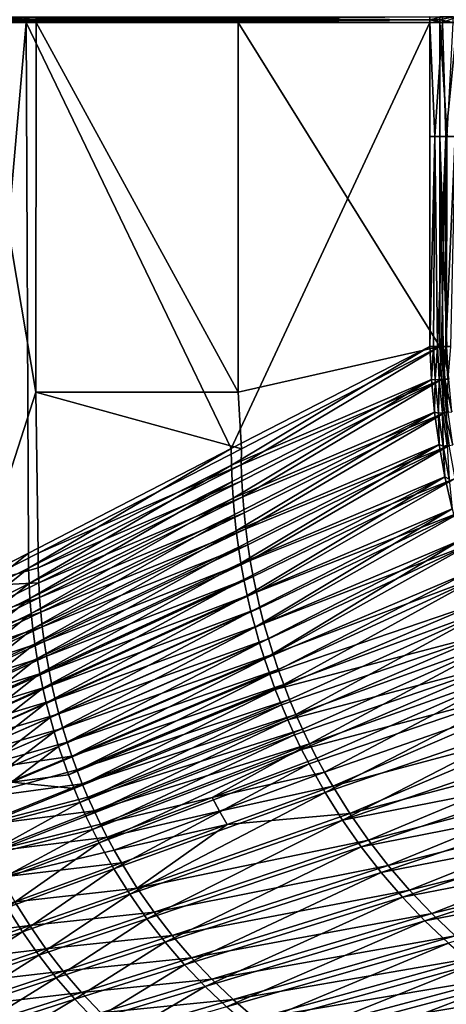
# Model space of a CAD drawing. Header units: metres. Extents: x -900 to 900, y -400 to 400.
# Tile 24 of 243: x -728 to -612, y -266 to 0. Entities that reach past the tile are written whole.
import ezdxf

# ---------------------------------------------------------------- set-up
doc = ezdxf.new("R2010")
doc.units = ezdxf.units.M

msp = doc.modelspace()

# ---------------------------------------------------------------- linework, layer by layer
at = {"layer": 'top'}
for points in [[(-725.835327, 0, -244.903076), (-753.502869, 0, -191.641541), (-742.870361, 0.734328, -211.955231)], [(-753.502869, 0, -191.641541), (-725.835327, 0, -244.903076), (-742.870361, -0.734328, -211.955231)], [(-740.209778, 0.734328, -210.569122), (-750.81366, 0, -190.239929), (-723.048157, 0, -243.481354)], [(-740.209778, -0.734328, -210.569122), (-723.048157, 0, -243.481354), (-750.81366, 0, -190.239929)], [(-725.835327, 0.734328, -244.903076), (-725.835327, 0, -244.903076), (-742.870361, 0.734328, -211.955231)], [(-742.870361, -0.734328, -211.955231), (-725.835327, 0, -244.903076), (-725.835327, -0.734328, -244.903076)], [(-723.216858, 0.367164, -243.568054), (-740.209778, 0.734328, -210.569122), (-723.048157, 0, -243.481354)], [(-723.048157, 0, -243.481354), (-740.209778, -0.734328, -210.569122), (-723.216858, -0.367164, -243.568054)], [(-725.835327, 0.734328, -244.903076), (-616.804932, 0.734328, -458.834534), (-725.835327, 0, -244.903076)], [(-616.804932, 0.734328, -458.834534), (-616.804932, 0, -458.834534), (-725.835327, 0, -244.903076)], [(-725.835327, 0, -244.903076), (-616.804932, 0, -458.834534), (-725.835327, -0.734328, -244.903076)], [(-725.835327, -0.734328, -244.903076), (-616.804932, 0, -458.834534), (-616.804932, -0.734328, -458.834534)], [(-723.048157, 0, -243.481354), (-695.633667, 0, -296.889404), (-723.216858, 0.367164, -243.568054)], [(-695.633667, 0, -296.889404), (-668.633911, 0.367164, -350.511444), (-723.216858, 0.367164, -243.568054)], [(-668.633911, -0.367164, -350.511444), (-695.633667, 0, -296.889404), (-723.216858, -0.367164, -243.568054)], [(-695.633667, 0, -296.889404), (-723.048157, 0, -243.481354), (-723.216858, -0.367164, -243.568054)], [(-695.633667, 0, -296.889404), (-668.42981, 0, -350.40744), (-668.633911, 0.367164, -350.511444)], [(-668.42981, 0, -350.40744), (-695.633667, 0, -296.889404), (-668.633911, -0.367164, -350.511444)], [(-614.131897, 0, -457.472565), (-614.131897, 0.734328, -457.472565), (-668.633911, 0.367164, -350.511444)], [(-668.42981, 0, -350.40744), (-614.131897, 0, -457.472565), (-668.633911, 0.367164, -350.511444)], [(-668.633911, -0.367164, -350.511444), (-614.131897, -0.734328, -457.472565), (-614.131897, 0, -457.472565)], [(-614.131897, 0, -457.472565), (-668.42981, 0, -350.40744), (-668.633911, -0.367164, -350.511444)], [(-616.804932, 0, -458.834534), (-613.416626, 0.734328, -464.681976), (-613.416626, -0.734328, -464.681976)], [(-616.804932, 0, -458.834534), (-616.804932, 0.734328, -458.834534), (-613.416626, 0.734328, -464.681976)], [(-616.804932, -0.734328, -458.834534), (-616.804932, 0, -458.834534), (-613.416626, -0.734328, -464.681976)], [(-610.510681, 0.734328, -463.636505), (-614.131897, 0, -457.472565), (-610.510681, -0.734328, -463.636505)], [(-610.510681, 0.734328, -463.636505), (-614.131897, 0.734328, -457.472565), (-614.131897, 0, -457.472565)], [(-610.510681, -0.734328, -463.636505), (-614.131897, 0, -457.472565), (-614.131897, -0.734328, -457.472565)], [(-609.418518, -0.734328, -470.130676), (-613.416626, -0.734328, -464.681976), (-609.418518, 0.734328, -470.130676)], [(-613.416626, -0.734328, -464.681976), (-613.416626, 0.734328, -464.681976), (-609.418518, 0.734328, -470.130676)], [(-725.835327, -0.734328, -244.903076), (-739.108826, -151.199432, -219.187424), (-742.870361, -0.734328, -211.955231)], [(-723.216858, -100.639046, -243.568054), (-740.209778, -0.734328, -210.569122), (-740.209839, -153.103928, -210.568954)], [(-740.209778, -0.734328, -210.569122), (-723.150757, -0.734328, -243.534088), (-723.216858, -0.367164, -243.568054)], [(-723.150757, -0.734328, -243.534088), (-740.209778, -0.734328, -210.569122), (-723.216858, -100.639046, -243.568054)], [(-725.272583, -144.151108, -246.000107), (-739.108826, -151.199432, -219.187424), (-725.835327, -0.734328, -244.903076)], [(-670.464355, -115.941673, -353.521973), (-725.272583, -144.151108, -246.000107), (-725.835327, -0.734328, -244.903076)], [(-725.835327, -0.734328, -244.903076), (-616.804932, -0.734328, -458.834534), (-670.464355, -115.941673, -353.521973)], [(-723.216858, -0.367164, -243.568054), (-723.150757, -0.734328, -243.534088), (-668.570313, -0.734328, -350.479034)], [(-723.216858, -0.367164, -243.568054), (-668.570313, -0.734328, -350.479034), (-668.633911, -0.367164, -350.511444)], [(-668.633911, -100.639046, -350.511444), (-723.150757, -0.734328, -243.534088), (-723.216858, -100.639046, -243.568054)], [(-668.570313, -0.734328, -350.479034), (-723.150757, -0.734328, -243.534088), (-668.633911, -100.639046, -350.511444)], [(-616.804932, -0.734328, -458.834534), (-616.838867, -88.329659, -458.767822), (-670.464355, -115.941673, -353.521973)], [(-668.570313, -0.734328, -350.479034), (-614.131897, -0.734328, -457.472565), (-668.633911, -0.367164, -350.511444)], [(-614.165894, -88.329659, -457.405853), (-668.570313, -0.734328, -350.479034), (-668.633911, -100.639046, -350.511444)], [(-614.131897, -0.734328, -457.472565), (-668.570313, -0.734328, -350.479034), (-614.165894, -88.329659, -457.405853)], [(-616.804932, -0.734328, -458.834534), (-616.804932, -31.580099, -458.834534), (-616.838867, -88.329659, -458.767822)], [(-613.416626, -0.734328, -464.681976), (-615.451172, -31.580099, -461.348145), (-616.804932, -0.734328, -458.834534)], [(-615.451172, -31.580099, -461.348145), (-616.804932, -31.580099, -458.834534), (-616.804932, -0.734328, -458.834534)], [(-612.477173, -31.580099, -466.077484), (-615.451172, -31.580099, -461.348145), (-613.416626, -0.734328, -464.681976)], [(-614.131897, -31.580099, -457.472565), (-614.131897, -0.734328, -457.472565), (-614.165894, -88.329659, -457.405853)], [(-614.131897, -31.580099, -457.472565), (-612.185791, -31.580099, -460.993408), (-614.131897, -0.734328, -457.472565)], [(-612.185791, -31.580099, -460.993408), (-610.510681, -0.734328, -463.636505), (-614.131897, -0.734328, -457.472565)], [(-609.418518, -0.734328, -470.130676), (-612.477173, -31.580099, -466.077484), (-613.416626, -0.734328, -464.681976)], [(-609.418518, -0.734328, -470.130676), (-609.952698, -31.580099, -469.470367), (-612.477173, -31.580099, -466.077484)], [(-615.451172, -31.580099, -461.348145), (-615.847961, -88.335213, -460.634186), (-616.838867, -88.329659, -458.767822)], [(-616.838867, -88.329659, -458.767822), (-616.804932, -31.580099, -458.834534), (-615.451172, -31.580099, -461.348145)], [(-614.794678, -88.340767, -462.466064), (-615.847961, -88.335213, -460.634186), (-615.451172, -31.580099, -461.348145)], [(-612.477173, -31.580099, -466.077484), (-614.794678, -88.340767, -462.466064), (-615.451172, -31.580099, -461.348145)], [(-612.477173, -31.580099, -466.077484), (-613.680298, -88.346306, -464.261414), (-614.794678, -88.340767, -462.466064)], [(-614.131897, -31.580099, -457.472565), (-614.165894, -88.329659, -457.405853), (-613.222351, -88.334953, -459.182892)], [(-612.185791, -31.580099, -460.993408), (-614.131897, -31.580099, -457.472565), (-612.219482, -88.340233, -460.927124)], [(-614.131897, -31.580099, -457.472565), (-613.222351, -88.334953, -459.182892), (-612.219482, -88.340233, -460.927124)], [(-612.505981, -88.351822, -466.018188), (-613.680298, -88.346306, -464.261414), (-612.477173, -31.580099, -466.077484)], [(-609.952698, -31.580099, -469.470367), (-611.273193, -88.357323, -467.734375), (-612.505981, -88.351822, -466.018188)], [(-609.952698, -31.580099, -469.470367), (-612.505981, -88.351822, -466.018188), (-612.477173, -31.580099, -466.077484)], [(-670.464355, -115.941673, -353.521973), (-616.838867, -88.329659, -458.767822), (-670.413879, -120.391983, -353.517212)], [(-616.838867, -88.329659, -458.767822), (-616.383362, -97.230095, -459.2565), (-670.413879, -120.391983, -353.517212)], [(-667.747498, -115.959152, -352.096436), (-614.165894, -88.329659, -457.405853), (-668.633911, -100.639046, -350.511444)], [(-667.766907, -120.292, -352.109344), (-614.165894, -88.329659, -457.405853), (-667.747498, -115.959152, -352.096436)], [(-613.712524, -97.281593, -457.87912), (-614.165894, -88.329659, -457.405853), (-667.766907, -120.292, -352.109344)], [(-616.383362, -97.230095, -459.2565), (-616.838867, -88.329659, -458.767822), (-615.847961, -88.335213, -460.634186)], [(-616.383362, -97.230095, -459.2565), (-615.847961, -88.335213, -460.634186), (-615.364563, -97.329567, -461.095306)], [(-615.364563, -97.329567, -461.095306), (-615.847961, -88.335213, -460.634186), (-614.794678, -88.340767, -462.466064)], [(-615.364563, -97.329567, -461.095306), (-614.794678, -88.340767, -462.466064), (-614.307007, -97.284538, -462.900024)], [(-614.307007, -97.284538, -462.900024), (-614.794678, -88.340767, -462.466064), (-613.680298, -88.346306, -464.261414)], [(-614.307007, -97.284538, -462.900024), (-613.680298, -88.346306, -464.261414), (-613.188843, -97.236794, -464.669952)], [(-612.755432, -97.200462, -459.620819), (-614.165894, -88.329659, -457.405853), (-613.712524, -97.281593, -457.87912)], [(-612.755432, -97.200462, -459.620819), (-613.222351, -88.334953, -459.182892), (-614.165894, -88.329659, -457.405853)], [(-613.188843, -97.236794, -464.669952), (-613.680298, -88.346306, -464.261414), (-612.505981, -88.351822, -466.018188)], [(-611.748474, -97.157616, -461.339203), (-613.222351, -88.334953, -459.182892), (-612.755432, -97.200462, -459.620819)], [(-612.219482, -88.340233, -460.927124), (-613.222351, -88.334953, -459.182892), (-611.748474, -97.157616, -461.339203)], [(-613.188843, -97.236794, -464.669952), (-612.505981, -88.351822, -466.018188), (-612.011658, -97.186394, -466.402863)], [(-612.011658, -97.186394, -466.402863), (-612.505981, -88.351822, -466.018188), (-611.273193, -88.357323, -467.734375)], [(-670.413879, -120.391983, -353.517212), (-616.383362, -97.230095, -459.2565), (-670.256592, -124.838036, -353.514557)], [(-616.383362, -97.230095, -459.2565), (-669.992493, -129.277176, -353.513977), (-670.256592, -124.838036, -353.514557)], [(-616.383362, -97.230095, -459.2565), (-615.550049, -106.077751, -459.685333), (-669.992493, -129.277176, -353.513977)], [(-667.621155, -124.632362, -352.094788), (-613.712524, -97.281593, -457.87912), (-667.766907, -120.292, -352.109344)], [(-613.712524, -97.281593, -457.87912), (-667.621155, -124.632362, -352.094788), (-667.371216, -128.968491, -352.082947)], [(-612.863892, -106.216515, -458.294708), (-613.712524, -97.281593, -457.87912), (-667.371216, -128.968491, -352.082947)], [(-615.550049, -106.077751, -459.685333), (-616.383362, -97.230095, -459.2565), (-615.364563, -97.329567, -461.095306)], [(-615.550049, -106.077751, -459.685333), (-615.364563, -97.329567, -461.095306), (-614.488647, -106.314095, -461.506958)], [(-614.488647, -106.314095, -461.506958), (-615.364563, -97.329567, -461.095306), (-614.307007, -97.284538, -462.900024)], [(-614.488647, -106.314095, -461.506958), (-614.307007, -97.284538, -462.900024), (-613.429077, -106.217979, -463.290131)], [(-613.429077, -106.217979, -463.290131), (-614.307007, -97.284538, -462.900024), (-613.188843, -97.236794, -464.669952)], [(-611.901001, -106.056458, -460.011993), (-612.755432, -97.200462, -459.620819), (-613.712524, -97.281593, -457.87912)], [(-613.712524, -97.281593, -457.87912), (-612.863892, -106.216515, -458.294708), (-611.901001, -106.056458, -460.011993)], [(-613.429077, -106.217979, -463.290131), (-613.188843, -97.236794, -464.669952), (-612.310364, -106.116508, -465.038605)], [(-612.310364, -106.116508, -465.038605), (-613.188843, -97.236794, -464.669952), (-612.011658, -97.186394, -466.402863)], [(-610.892212, -105.965019, -461.709869), (-611.748474, -97.157616, -461.339203), (-612.755432, -97.200462, -459.620819)], [(-610.892212, -105.965019, -461.709869), (-612.755432, -97.200462, -459.620819), (-611.901001, -106.056458, -460.011993)], [(-740.209839, -153.103928, -210.568954), (-722.630432, -144.171555, -244.545593), (-723.216858, -100.639046, -243.568054)], [(-722.630432, -144.171555, -244.545593), (-667.747498, -115.959152, -352.096436), (-723.216858, -100.639046, -243.568054)], [(-723.216858, -100.639046, -243.568054), (-667.747498, -115.959152, -352.096436), (-668.633911, -100.639046, -350.511444)], [(-615.550049, -106.077751, -459.685333), (-669.621521, -133.706787, -353.515381), (-669.992493, -129.277176, -353.513977)], [(-669.621521, -133.706787, -353.515381), (-615.550049, -106.077751, -459.685333), (-669.143921, -138.124191, -353.518799)], [(-615.550049, -106.077751, -459.685333), (-614.345459, -114.860573, -460.055634), (-669.143921, -138.124191, -353.518799)], [(-612.863892, -106.216515, -458.294708), (-667.371216, -128.968491, -352.082947), (-667.017273, -133.297333, -352.073883)], [(-666.55957, -137.615982, -352.067627), (-612.863892, -106.216515, -458.294708), (-667.017273, -133.297333, -352.073883)], [(-611.619263, -115.12542, -458.653259), (-612.863892, -106.216515, -458.294708), (-666.55957, -137.615982, -352.067627)], [(-614.345459, -114.860573, -460.055634), (-615.550049, -106.077751, -459.685333), (-614.488647, -106.314095, -461.506958)], [(-613.226685, -115.268509, -461.864471), (-614.488647, -106.314095, -461.506958), (-613.429077, -106.217979, -463.290131)], [(-614.345459, -114.860573, -460.055634), (-614.488647, -106.314095, -461.506958), (-613.226685, -115.268509, -461.864471)], [(-612.168457, -115.12104, -463.62912), (-613.429077, -106.217979, -463.290131), (-612.310364, -106.116508, -465.038605)], [(-613.226685, -115.268509, -461.864471), (-613.429077, -106.217979, -463.290131), (-612.168457, -115.12104, -463.62912)], [(-612.863892, -106.216515, -458.294708), (-610.665344, -114.882912, -460.35199), (-611.901001, -106.056458, -460.011993)], [(-612.863892, -106.216515, -458.294708), (-611.619263, -115.12542, -458.653259), (-610.665344, -114.882912, -460.35199)], [(-725.226135, -148.257538, -245.997086), (-725.272583, -144.151108, -246.000107), (-670.464355, -115.941673, -353.521973)], [(-725.226135, -148.257538, -245.997086), (-670.464355, -115.941673, -353.521973), (-670.413879, -120.391983, -353.517212)], [(-722.630432, -144.171555, -244.545593), (-667.766907, -120.292, -352.109344), (-667.747498, -115.959152, -352.096436)], [(-669.143921, -138.124191, -353.518799), (-614.345459, -114.860573, -460.055634), (-668.559814, -142.526764, -353.524139)], [(-614.345459, -114.860573, -460.055634), (-667.869446, -146.911896, -353.531433), (-668.559814, -142.526764, -353.524139)], [(-614.345459, -114.860573, -460.055634), (-612.775635, -123.566879, -460.368866), (-667.869446, -146.911896, -353.531433)], [(-665.998169, -141.922043, -352.064087), (-611.619263, -115.12542, -458.653259), (-666.55957, -137.615982, -352.067627)], [(-611.619263, -115.12542, -458.653259), (-665.998169, -141.922043, -352.064087), (-665.333252, -146.213226, -352.063232)], [(-609.978149, -123.998863, -458.955475), (-611.619263, -115.12542, -458.653259), (-665.333252, -146.213226, -352.063232)], [(-612.775635, -123.566879, -460.368866), (-614.345459, -114.860573, -460.055634), (-613.226685, -115.268509, -461.864471)], [(-611.583008, -124.172516, -462.167847), (-613.226685, -115.268509, -461.864471), (-612.168457, -115.12104, -463.62912)], [(-612.775635, -123.566879, -460.368866), (-613.226685, -115.268509, -461.864471), (-611.583008, -124.172516, -462.167847)], [(-725.082397, -152.358017, -245.996445), (-725.226135, -148.257538, -245.997086), (-670.413879, -120.391983, -353.517212)], [(-725.082397, -152.358017, -245.996445), (-670.413879, -120.391983, -353.517212), (-670.256592, -124.838036, -353.514557)], [(-722.606323, -148.17128, -244.537643), (-667.766907, -120.292, -352.109344), (-722.630432, -144.171555, -244.545593)], [(-667.621155, -124.632362, -352.094788), (-667.766907, -120.292, -352.109344), (-722.606323, -148.17128, -244.537643)], [(-724.841309, -156.450195, -245.998138), (-725.082397, -152.358017, -245.996445), (-670.256592, -124.838036, -353.514557)], [(-670.256592, -124.838036, -353.514557), (-669.992493, -129.277176, -353.513977), (-724.841309, -156.450195, -245.998138)], [(-667.621155, -124.632362, -352.094788), (-722.606323, -148.17128, -244.537643), (-722.473694, -152.170166, -244.525299)], [(-667.371216, -128.968491, -352.082947), (-667.621155, -124.632362, -352.094788), (-722.473694, -152.170166, -244.525299)], [(-612.775635, -123.566879, -460.368866), (-667.073181, -151.276947, -353.540619), (-667.869446, -146.911896, -353.531433)], [(-667.073181, -151.276947, -353.540619), (-612.775635, -123.566879, -460.368866), (-666.171387, -155.619324, -353.551636)], [(-612.775635, -123.566879, -460.368866), (-610.845642, -132.185837, -460.626404), (-666.171387, -155.619324, -353.551636)], [(-609.978149, -123.998863, -458.955475), (-665.333252, -146.213226, -352.063232), (-664.56488, -150.487274, -352.065063)], [(-663.693237, -154.741913, -352.069519), (-609.978149, -123.998863, -458.955475), (-664.56488, -150.487274, -352.065063)], [(-607.944824, -132.820221, -459.201874), (-609.978149, -123.998863, -458.955475), (-663.693237, -154.741913, -352.069519)], [(-610.845642, -132.185837, -460.626404), (-612.775635, -123.566879, -460.368866), (-611.583008, -124.172516, -462.167847)], [(-669.992493, -129.277176, -353.513977), (-724.50293, -160.531723, -246.00209), (-724.841309, -156.450195, -245.998138)], [(-669.992493, -129.277176, -353.513977), (-669.621521, -133.706787, -353.515381), (-724.50293, -160.531723, -246.00209)], [(-667.371216, -128.968491, -352.082947), (-722.473694, -152.170166, -244.525299), (-722.246033, -156.164505, -244.515915)], [(-667.017273, -133.297333, -352.073883), (-667.371216, -128.968491, -352.082947), (-722.246033, -156.164505, -244.515915)], [(-666.171387, -155.619324, -353.551636), (-610.845642, -132.185837, -460.626404), (-665.16449, -159.936447, -353.564484)], [(-610.845642, -132.185837, -460.626404), (-664.053101, -164.225708, -353.579132), (-665.16449, -159.936447, -353.564484)], [(-610.845642, -132.185837, -460.626404), (-608.560303, -140.706741, -460.829681), (-664.053101, -164.225708, -353.579132)], [(-662.718384, -158.974731, -352.076538), (-607.944824, -132.820221, -459.201874), (-663.693237, -154.741913, -352.069519)], [(-607.944824, -132.820221, -459.201874), (-662.718384, -158.974731, -352.076538), (-661.640503, -163.183365, -352.086151)], [(-605.527222, -141.56691, -459.392853), (-607.944824, -132.820221, -459.201874), (-661.640503, -163.183365, -352.086151)], [(-669.621521, -133.706787, -353.515381), (-724.067444, -164.600235, -246.00827), (-724.50293, -160.531723, -246.00209)], [(-724.067444, -164.600235, -246.00827), (-669.621521, -133.706787, -353.515381), (-669.143921, -138.124191, -353.518799)], [(-667.017273, -133.297333, -352.073883), (-722.246033, -156.164505, -244.515915), (-721.923645, -160.150497, -244.509506)], [(-666.55957, -137.615982, -352.067627), (-667.017273, -133.297333, -352.073883), (-721.923645, -160.150497, -244.509506)], [(-723.534912, -168.653366, -246.016617), (-724.067444, -164.600235, -246.00827), (-669.143921, -138.124191, -353.518799)], [(-723.534912, -168.653366, -246.016617), (-669.143921, -138.124191, -353.518799), (-668.559814, -142.526764, -353.524139)], [(-666.55957, -137.615982, -352.067627), (-721.923645, -160.150497, -244.509506), (-721.506958, -164.124588, -244.506119)], [(-665.998169, -141.922043, -352.064087), (-666.55957, -137.615982, -352.067627), (-721.506958, -164.124588, -244.506119)], [(-608.560303, -140.706741, -460.829681), (-662.837708, -168.484573, -353.59552), (-664.053101, -164.225708, -353.579132)], [(-662.837708, -168.484573, -353.59552), (-608.560303, -140.706741, -460.829681), (-661.518982, -172.71048, -353.613647)], [(-608.560303, -140.706741, -460.829681), (-605.9245, -149.118973, -460.97934), (-661.518982, -172.71048, -353.613647)], [(-722.905579, -172.688797, -246.027054), (-723.534912, -168.653366, -246.016617), (-668.559814, -142.526764, -353.524139)], [(-668.559814, -142.526764, -353.524139), (-667.869446, -146.911896, -353.531433), (-722.905579, -172.688797, -246.027054)], [(-665.998169, -141.922043, -352.064087), (-721.506958, -164.124588, -244.506119), (-720.996033, -168.084656, -244.505661)], [(-665.333252, -146.213226, -352.063232), (-665.998169, -141.922043, -352.064087), (-720.996033, -168.084656, -244.505661)], [(-605.527222, -141.56691, -459.392853), (-661.640503, -163.183365, -352.086151), (-660.459839, -167.365372, -352.098297)], [(-659.176514, -171.518356, -352.113007), (-605.527222, -141.56691, -459.392853), (-660.459839, -167.365372, -352.098297)], [(-602.733521, -150.216125, -459.528778), (-605.527222, -141.56691, -459.392853), (-659.176514, -171.518356, -352.113007)], [(-740.209839, -153.103928, -210.568954), (-722.606323, -148.17128, -244.537643), (-722.630432, -144.171555, -244.545593)], [(-739.108826, -151.199432, -219.187424), (-725.272583, -144.151108, -246.000107), (-739.063171, -155.219971, -219.184998)], [(-739.063171, -155.219971, -219.184998), (-725.272583, -144.151108, -246.000107), (-725.226135, -148.257538, -245.997086)], [(-665.333252, -146.213226, -352.063232), (-720.996033, -168.084656, -244.505661), (-720.39093, -172.028976, -244.508102)], [(-664.56488, -150.487274, -352.065063), (-665.333252, -146.213226, -352.063232), (-720.39093, -172.028976, -244.508102)], [(-722.473694, -152.170166, -244.525299), (-722.606323, -148.17128, -244.537643), (-740.209839, -153.103928, -210.568954)], [(-738.922424, -159.234344, -219.184982), (-739.063171, -155.219971, -219.184998), (-725.226135, -148.257538, -245.997086)], [(-738.922424, -159.234344, -219.184982), (-725.226135, -148.257538, -245.997086), (-725.082397, -152.358017, -245.996445)], [(-667.869446, -146.911896, -353.531433), (-722.179749, -176.704193, -246.039551), (-722.905579, -172.688797, -246.027054)], [(-667.869446, -146.911896, -353.531433), (-667.073181, -151.276947, -353.540619), (-722.179749, -176.704193, -246.039551)], [(-667.073181, -151.276947, -353.540619), (-721.357727, -180.69722, -246.054047), (-722.179749, -176.704193, -246.039551)], [(-721.357727, -180.69722, -246.054047), (-667.073181, -151.276947, -353.540619), (-666.171387, -155.619324, -353.551636)], [(-664.56488, -150.487274, -352.065063), (-720.39093, -172.028976, -244.508102), (-719.69165, -175.95578, -244.513351)], [(-663.693237, -154.741913, -352.069519), (-664.56488, -150.487274, -352.065063), (-719.69165, -175.95578, -244.513351)], [(-661.518982, -172.71048, -353.613647), (-605.9245, -149.118973, -460.97934), (-660.097656, -176.900925, -353.633423)], [(-605.9245, -149.118973, -460.97934), (-602.942749, -157.412018, -461.074799), (-660.097656, -176.900925, -353.633423)], [(-657.790649, -175.639938, -352.130188), (-602.733521, -150.216125, -459.528778), (-659.176514, -171.518356, -352.113007)], [(-602.733521, -150.216125, -459.528778), (-657.790649, -175.639938, -352.130188), (-656.302429, -179.727676, -352.149841)], [(-599.571777, -158.745132, -459.610016), (-602.733521, -150.216125, -459.528778), (-656.302429, -179.727676, -352.149841)], [(-722.246033, -156.164505, -244.515915), (-722.473694, -152.170166, -244.525299), (-750.329834, -165.929764, -190.960922)], [(-750.329834, -165.929764, -190.960922), (-722.473694, -152.170166, -244.525299), (-740.209839, -153.103928, -210.568954)], [(-738.686523, -163.240219, -219.187332), (-738.922424, -159.234344, -219.184982), (-725.082397, -152.358017, -245.996445)], [(-738.686523, -163.240219, -219.187332), (-725.082397, -152.358017, -245.996445), (-724.841309, -156.450195, -245.998138)], [(-750.111816, -169.754211, -190.952377), (-722.246033, -156.164505, -244.515915), (-750.329834, -165.929764, -190.960922)], [(-721.923645, -160.150497, -244.509506), (-722.246033, -156.164505, -244.515915), (-750.111816, -169.754211, -190.952377)], [(-738.35553, -167.235336, -219.191986), (-738.686523, -163.240219, -219.187332), (-724.841309, -156.450195, -245.998138)], [(-724.841309, -156.450195, -245.998138), (-724.50293, -160.531723, -246.00209), (-738.35553, -167.235336, -219.191986)], [(-720.440002, -184.665573, -246.070496), (-721.357727, -180.69722, -246.054047), (-666.171387, -155.619324, -353.551636)], [(-666.171387, -155.619324, -353.551636), (-665.16449, -159.936447, -353.564484), (-720.440002, -184.665573, -246.070496)], [(-663.693237, -154.741913, -352.069519), (-719.69165, -175.95578, -244.513351), (-718.898315, -179.863297, -244.521347)], [(-662.718384, -158.974731, -352.076538), (-663.693237, -154.741913, -352.069519), (-718.898315, -179.863297, -244.521347)], [(-662.718384, -158.974731, -352.076538), (-718.898315, -179.863297, -244.521347), (-718.011047, -183.749435, -244.532043)], [(-661.640503, -163.183365, -352.086151), (-662.718384, -158.974731, -352.076538), (-718.011047, -183.749435, -244.532043)], [(-660.097656, -176.900925, -353.633423), (-602.942749, -157.412018, -461.074799), (-658.574524, -181.053406, -353.654877)], [(-602.942749, -157.412018, -461.074799), (-599.619751, -165.575348, -461.115479), (-658.574524, -181.053406, -353.654877)], [(-599.571777, -158.745132, -459.610016), (-656.302429, -179.727676, -352.149841), (-654.712036, -183.779175, -352.171967)], [(-653.019836, -187.792007, -352.196533), (-599.571777, -158.745132, -459.610016), (-654.712036, -183.779175, -352.171967)], [(-596.050171, -167.131149, -459.636993), (-599.571777, -158.745132, -459.610016), (-653.019836, -187.792007, -352.196533)], [(-749.803223, -173.570251, -190.946732), (-721.923645, -160.150497, -244.509506), (-750.111816, -169.754211, -190.952377)], [(-721.506958, -164.124588, -244.506119), (-721.923645, -160.150497, -244.509506), (-749.803223, -173.570251, -190.946732)], [(-724.50293, -160.531723, -246.00209), (-737.929565, -171.217392, -219.198883), (-738.35553, -167.235336, -219.191986)], [(-724.50293, -160.531723, -246.00209), (-724.067444, -164.600235, -246.00827), (-737.929565, -171.217392, -219.198883)], [(-665.16449, -159.936447, -353.564484), (-719.42688, -188.606949, -246.088821), (-720.440002, -184.665573, -246.070496)], [(-665.16449, -159.936447, -353.564484), (-664.053101, -164.225708, -353.579132), (-719.42688, -188.606949, -246.088821)], [(-749.404419, -177.374313, -190.944016), (-721.506958, -164.124588, -244.506119), (-749.803223, -173.570251, -190.946732)], [(-720.996033, -168.084656, -244.505661), (-721.506958, -164.124588, -244.506119), (-749.404419, -177.374313, -190.944016)], [(-724.067444, -164.600235, -246.00827), (-737.408813, -175.184113, -219.207947), (-737.929565, -171.217392, -219.198883)], [(-737.408813, -175.184113, -219.207947), (-724.067444, -164.600235, -246.00827), (-723.534912, -168.653366, -246.016617)], [(-664.053101, -164.225708, -353.579132), (-718.319031, -192.519073, -246.108978), (-719.42688, -188.606949, -246.088821)], [(-664.053101, -164.225708, -353.579132), (-662.837708, -168.484573, -353.59552), (-718.319031, -192.519073, -246.108978)], [(-661.640503, -163.183365, -352.086151), (-718.011047, -183.749435, -244.532043), (-717.029968, -187.61203, -244.54541)], [(-660.459839, -167.365372, -352.098297), (-661.640503, -163.183365, -352.086151), (-717.029968, -187.61203, -244.54541)], [(-660.459839, -167.365372, -352.098297), (-717.029968, -187.61203, -244.54541), (-715.9552, -191.448898, -244.561386)], [(-659.176514, -171.518356, -352.113007), (-660.459839, -167.365372, -352.098297), (-715.9552, -191.448898, -244.561386)], [(-658.574524, -181.053406, -353.654877), (-599.619751, -165.575348, -461.115479), (-656.950378, -185.165436, -353.677948)], [(-599.619751, -165.575348, -461.115479), (-655.226196, -189.234558, -353.702576), (-656.950378, -185.165436, -353.677948)], [(-599.619751, -165.575348, -461.115479), (-595.959412, -173.598099, -461.100769), (-655.226196, -189.234558, -353.702576)], [(-651.226868, -191.763657, -352.223511), (-596.050171, -167.131149, -459.636993), (-653.019836, -187.792007, -352.196533)], [(-649.334595, -195.691544, -352.252838), (-596.050171, -167.131149, -459.636993), (-651.226868, -191.763657, -352.223511)], [(-592.176758, -175.35141, -459.610077), (-596.050171, -167.131149, -459.636993), (-649.334595, -195.691544, -352.252838)], [(-748.915405, -181.164368, -190.944138), (-720.996033, -168.084656, -244.505661), (-749.404419, -177.374313, -190.944016)], [(-720.39093, -172.028976, -244.508102), (-720.996033, -168.084656, -244.505661), (-748.915405, -181.164368, -190.944138)], [(-736.793457, -179.133209, -219.219147), (-737.408813, -175.184113, -219.207947), (-723.534912, -168.653366, -246.016617)], [(-736.793457, -179.133209, -219.219147), (-723.534912, -168.653366, -246.016617), (-722.905579, -172.688797, -246.027054)], [(-662.837708, -168.484573, -353.59552), (-717.117004, -196.399673, -246.13092), (-718.319031, -192.519073, -246.108978)], [(-717.117004, -196.399673, -246.13092), (-662.837708, -168.484573, -353.59552), (-661.518982, -172.71048, -353.613647)], [(-748.336365, -184.938858, -190.947037), (-720.39093, -172.028976, -244.508102), (-748.915405, -181.164368, -190.944138)], [(-719.69165, -175.95578, -244.513351), (-720.39093, -172.028976, -244.508102), (-748.336365, -184.938858, -190.947037)], [(-736.08374, -183.062408, -219.232407), (-736.793457, -179.133209, -219.219147), (-722.905579, -172.688797, -246.027054)], [(-722.905579, -172.688797, -246.027054), (-722.179749, -176.704193, -246.039551), (-736.08374, -183.062408, -219.232407)], [(-715.82135, -200.246506, -246.154572), (-717.117004, -196.399673, -246.13092), (-661.518982, -172.71048, -353.613647)], [(-659.176514, -171.518356, -352.113007), (-715.9552, -191.448898, -244.561386), (-714.786926, -195.257904, -244.579941)], [(-661.518982, -172.71048, -353.613647), (-660.097656, -176.900925, -353.633423), (-715.82135, -200.246506, -246.154572)], [(-657.790649, -175.639938, -352.130188), (-659.176514, -171.518356, -352.113007), (-714.786926, -195.257904, -244.579941)], [(-657.790649, -175.639938, -352.130188), (-714.786926, -195.257904, -244.579941), (-713.525269, -199.03685, -244.601044)], [(-656.302429, -179.727676, -352.149841), (-657.790649, -175.639938, -352.130188), (-713.525269, -199.03685, -244.601044)], [(-595.959412, -173.598099, -461.100769), (-653.402893, -193.258347, -353.72876), (-655.226196, -189.234558, -353.702576)], [(-653.402893, -193.258347, -353.72876), (-595.959412, -173.598099, -461.100769), (-651.481506, -197.234406, -353.756439)], [(-595.959412, -173.598099, -461.100769), (-591.965454, -181.469208, -461.03009), (-651.481506, -197.234406, -353.756439)], [(-647.344421, -199.573105, -352.284546), (-592.176758, -175.35141, -459.610077), (-649.334595, -195.691544, -352.252838)], [(-592.176758, -175.35141, -459.610077), (-647.344421, -199.573105, -352.284546), (-645.257813, -203.405777, -352.318604)], [(-587.959595, -183.383728, -459.529358), (-592.176758, -175.35141, -459.610077), (-645.257813, -203.405777, -352.318604)], [(-747.667297, -188.696198, -190.952652), (-719.69165, -175.95578, -244.513351), (-748.336365, -184.938858, -190.947037)], [(-718.898315, -179.863297, -244.521347), (-719.69165, -175.95578, -244.513351), (-747.667297, -188.696198, -190.952652)], [(-722.179749, -176.704193, -246.039551), (-735.28009, -186.969482, -219.247665), (-736.08374, -183.062408, -219.232407)], [(-722.179749, -176.704193, -246.039551), (-721.357727, -180.69722, -246.054047), (-735.28009, -186.969482, -219.247665)], [(-660.097656, -176.900925, -353.633423), (-714.4328, -204.057343, -246.179901), (-715.82135, -200.246506, -246.154572)], [(-660.097656, -176.900925, -353.633423), (-658.574524, -181.053406, -353.654877), (-714.4328, -204.057343, -246.179901)], [(-746.908264, -192.434738, -190.960892), (-718.898315, -179.863297, -244.521347), (-747.667297, -188.696198, -190.952652)], [(-718.011047, -183.749435, -244.532043), (-718.898315, -179.863297, -244.521347), (-746.908264, -192.434738, -190.960892)], [(-721.357727, -180.69722, -246.054047), (-734.382874, -190.852158, -219.264862), (-735.28009, -186.969482, -219.247665)], [(-734.382874, -190.852158, -219.264862), (-721.357727, -180.69722, -246.054047), (-720.440002, -184.665573, -246.070496)], [(-656.302429, -179.727676, -352.149841), (-713.525269, -199.03685, -244.601044), (-712.170349, -202.783569, -244.624634)], [(-654.712036, -183.779175, -352.171967), (-656.302429, -179.727676, -352.149841), (-712.170349, -202.783569, -244.624634)], [(-658.574524, -181.053406, -353.654877), (-712.952148, -207.829956, -246.206833), (-714.4328, -204.057343, -246.179901)], [(-658.574524, -181.053406, -353.654877), (-656.950378, -185.165436, -353.677948), (-712.952148, -207.829956, -246.206833)], [(-651.481506, -197.234406, -353.756439), (-591.965454, -181.469208, -461.03009), (-649.463135, -201.16037, -353.785583)], [(-591.965454, -181.469208, -461.03009), (-645.140198, -208.852676, -353.848145), (-649.463135, -201.16037, -353.785583)], [(-587.959595, -183.383728, -459.529358), (-645.257813, -203.405777, -352.318604), (-643.076172, -207.186996, -352.35495)], [(-591.965454, -181.469208, -461.03009), (-587.641418, -189.177658, -460.902557), (-645.140198, -208.852676, -353.848145)], [(-583.405334, -191.211761, -459.392273), (-587.959595, -183.383728, -459.529358), (-643.076172, -207.186996, -352.35495)], [(-746.059387, -196.152527, -190.97171), (-718.011047, -183.749435, -244.532043), (-746.908264, -192.434738, -190.960892)], [(-717.029968, -187.61203, -244.54541), (-718.011047, -183.749435, -244.532043), (-746.059387, -196.152527, -190.97171)], [(-733.392456, -194.708206, -219.283936), (-734.382874, -190.852158, -219.264862), (-720.440002, -184.665573, -246.070496)], [(-720.440002, -184.665573, -246.070496), (-719.42688, -188.606949, -246.088821), (-733.392456, -194.708206, -219.283936)], [(-656.950378, -185.165436, -353.677948), (-711.380188, -211.56218, -246.235306), (-712.952148, -207.829956, -246.206833)], [(-654.712036, -183.779175, -352.171967), (-712.170349, -202.783569, -244.624634), (-710.72229, -206.495911, -244.650681)], [(-656.950378, -185.165436, -353.677948), (-655.226196, -189.234558, -353.702576), (-711.380188, -211.56218, -246.235306)], [(-654.712036, -183.779175, -352.171967), (-710.72229, -206.495911, -244.650681), (-653.019836, -187.792007, -352.196533)], [(-745.12085, -199.847488, -190.985046), (-717.029968, -187.61203, -244.54541), (-746.059387, -196.152527, -190.97171)], [(-715.9552, -191.448898, -244.561386), (-717.029968, -187.61203, -244.54541), (-745.12085, -199.847488, -190.985046)], [(-719.42688, -188.606949, -246.088821), (-732.309509, -198.535416, -219.30484), (-733.392456, -194.708206, -219.283936)], [(-719.42688, -188.606949, -246.088821), (-718.319031, -192.519073, -246.108978), (-732.309509, -198.535416, -219.30484)], [(-710.72229, -206.495911, -244.650681), (-709.181458, -210.171692, -244.679138), (-653.019836, -187.792007, -352.196533)], [(-709.181458, -210.171692, -244.679138), (-651.226868, -191.763657, -352.223511), (-653.019836, -187.792007, -352.196533)], [(-744.092834, -203.517593, -191.000885), (-715.9552, -191.448898, -244.561386), (-745.12085, -199.847488, -190.985046)], [(-714.786926, -195.257904, -244.579941), (-715.9552, -191.448898, -244.561386), (-744.092834, -203.517593, -191.000885)], [(-655.226196, -189.234558, -353.702576), (-709.717712, -215.251831, -246.265289), (-711.380188, -211.56218, -246.235306)], [(-655.226196, -189.234558, -353.702576), (-653.402893, -193.258347, -353.72876), (-709.717712, -215.251831, -246.265289)], [(-587.641418, -189.177658, -460.902557), (-640.444031, -216.316925, -353.916138), (-645.140198, -208.852676, -353.848145)], [(-583.405334, -191.211761, -459.392273), (-643.076172, -207.186996, -352.35495), (-638.433411, -214.584793, -352.434479)], [(-587.641418, -189.177658, -460.902557), (-582.990479, -196.712646, -460.715668), (-640.444031, -216.316925, -353.916138)], [(-578.519958, -198.822495, -459.194672), (-583.405334, -191.211761, -459.392273), (-638.433411, -214.584793, -352.434479)], [(-718.319031, -192.519073, -246.108978), (-731.134399, -202.331589, -219.327484), (-732.309509, -198.535416, -219.30484)], [(-718.319031, -192.519073, -246.108978), (-717.117004, -196.399673, -246.13092), (-731.134399, -202.331589, -219.327484)], [(-653.402893, -193.258347, -353.72876), (-707.965698, -218.89679, -246.296707), (-709.717712, -215.251831, -246.265289)], [(-707.548828, -213.80864, -244.709961), (-651.226868, -191.763657, -352.223511), (-709.181458, -210.171692, -244.679138)], [(-653.402893, -193.258347, -353.72876), (-651.481506, -197.234406, -353.756439), (-707.965698, -218.89679, -246.296707)], [(-707.548828, -213.80864, -244.709961), (-649.334595, -195.691544, -352.252838), (-651.226868, -191.763657, -352.223511)], [(-713.525269, -199.03685, -244.601044), (-714.786926, -195.257904, -244.579941), (-744.092834, -203.517593, -191.000885)], [(-717.117004, -196.399673, -246.13092), (-729.86792, -206.094513, -219.351837), (-731.134399, -202.331589, -219.327484)], [(-729.86792, -206.094513, -219.351837), (-717.117004, -196.399673, -246.13092), (-715.82135, -200.246506, -246.154572)], [(-705.825623, -217.40448, -244.743103), (-649.334595, -195.691544, -352.252838), (-707.548828, -213.80864, -244.709961)], [(-675.632019, -210.254654, -298.505188), (-649.334595, -195.691544, -352.252838), (-705.825623, -217.40448, -244.743103)], [(-647.344421, -199.573105, -352.284546), (-649.334595, -195.691544, -352.252838), (-675.632019, -210.254654, -298.505188)], [(-582.990479, -196.712646, -460.715668), (-578.015686, -204.063461, -460.466644), (-640.444031, -216.316925, -353.916138)], [(-713.525269, -199.03685, -244.601044), (-744.092834, -203.517593, -191.000885), (-741.768738, -210.774933, -191.03981)], [(-712.170349, -202.783569, -244.624634), (-713.525269, -199.03685, -244.601044), (-741.768738, -210.774933, -191.03981)], [(-651.481506, -197.234406, -353.756439), (-706.125122, -222.494934, -246.329514), (-707.965698, -218.89679, -246.296707)], [(-651.481506, -197.234406, -353.756439), (-649.463135, -201.16037, -353.785583), (-706.125122, -222.494934, -246.329514)], [(-645.257813, -203.405777, -352.318604), (-647.344421, -199.573105, -352.284546), (-675.632019, -210.254654, -298.505188)], [(-578.519958, -198.822495, -459.194672), (-638.433411, -214.584793, -352.434479), (-633.42749, -221.745956, -352.522919)], [(-573.309326, -206.202927, -458.932465), (-578.519958, -198.822495, -459.194672), (-633.42749, -221.745956, -352.522919)], [(-714.4328, -204.057343, -246.179901), (-729.86792, -206.094513, -219.351837), (-715.82135, -200.246506, -246.154572)], [(-649.463135, -201.16037, -353.785583), (-702.182312, -229.54245, -246.399048), (-706.125122, -222.494934, -246.329514)], [(-649.463135, -201.16037, -353.785583), (-645.140198, -208.852676, -353.848145), (-702.182312, -229.54245, -246.399048)], [(-712.170349, -202.783569, -244.624634), (-741.768738, -210.774933, -191.03981), (-710.72229, -206.495911, -244.650681)], [(-714.4328, -204.057343, -246.179901), (-712.952148, -207.829956, -246.206833), (-729.86792, -206.094513, -219.351837)], [(-645.257813, -203.405777, -352.318604), (-675.632019, -210.254654, -298.505188), (-673.640076, -213.923126, -298.541687)], [(-643.076172, -207.186996, -352.35495), (-645.257813, -203.405777, -352.318604), (-673.640076, -213.923126, -298.541687)], [(-640.444031, -216.316925, -353.916138), (-578.015686, -204.063461, -460.466644), (-635.385437, -223.535355, -353.989258)], [(-578.015686, -204.063461, -460.466644), (-572.719849, -211.218231, -460.15274), (-635.385437, -223.535355, -353.989258)], [(-741.768738, -210.774933, -191.03981), (-739.088379, -217.908081, -191.08812), (-710.72229, -206.495911, -244.650681)], [(-712.952148, -207.829956, -246.206833), (-741.290344, -219.215897, -192.659378), (-729.86792, -206.094513, -219.351837)], [(-739.088379, -217.908081, -191.08812), (-709.181458, -210.171692, -244.679138), (-710.72229, -206.495911, -244.650681)], [(-643.076172, -207.186996, -352.35495), (-673.640076, -213.923126, -298.541687), (-671.557312, -217.541809, -298.580444)], [(-638.433411, -214.584793, -352.434479), (-643.076172, -207.186996, -352.35495), (-671.557312, -217.541809, -298.580444)], [(-573.309326, -206.202927, -458.932465), (-633.42749, -221.745956, -352.522919), (-628.069763, -228.649979, -352.620087)], [(-567.77948, -213.340012, -458.601532), (-573.309326, -206.202927, -458.932465), (-628.069763, -228.649979, -352.620087)], [(-712.952148, -207.829956, -246.206833), (-711.380188, -211.56218, -246.235306), (-741.290344, -219.215897, -192.659378)], [(-709.181458, -210.171692, -244.679138), (-739.088379, -217.908081, -191.08812), (-707.548828, -213.80864, -244.709961)], [(-645.140198, -208.852676, -353.848145), (-697.898193, -236.378052, -246.473419), (-702.182312, -229.54245, -246.399048)], [(-645.140198, -208.852676, -353.848145), (-640.444031, -216.316925, -353.916138), (-697.898193, -236.378052, -246.473419)], [(-711.380188, -211.56218, -246.235306), (-738.197205, -226.316544, -192.716766), (-741.290344, -219.215897, -192.659378)], [(-711.380188, -211.56218, -246.235306), (-709.717712, -215.251831, -246.265289), (-738.197205, -226.316544, -192.716766)], [(-675.632019, -210.254654, -298.505188), (-705.825623, -217.40448, -244.743103), (-704.013184, -220.956894, -244.778534)], [(-673.640076, -213.923126, -298.541687), (-675.632019, -210.254654, -298.505188), (-704.013184, -220.956894, -244.778534)], [(-635.385437, -223.535355, -353.989258), (-572.719849, -211.218231, -460.15274), (-629.976257, -230.490799, -354.0672)], [(-572.719849, -211.218231, -460.15274), (-567.105591, -218.163849, -459.771088), (-629.976257, -230.490799, -354.0672)], [(-739.088379, -217.908081, -191.08812), (-736.054138, -224.900406, -191.145432), (-707.548828, -213.80864, -244.709961)], [(-709.717712, -215.251831, -246.265289), (-707.965698, -218.89679, -246.296707), (-738.197205, -226.316544, -192.716766)], [(-736.054138, -224.900406, -191.145432), (-705.825623, -217.40448, -244.743103), (-707.548828, -213.80864, -244.709961)], [(-673.640076, -213.923126, -298.541687), (-704.013184, -220.956894, -244.778534), (-702.112671, -224.463623, -244.816193)], [(-671.557312, -217.541809, -298.580444), (-673.640076, -213.923126, -298.541687), (-702.112671, -224.463623, -244.816193)], [(-633.42749, -221.745956, -352.522919), (-638.433411, -214.584793, -352.434479), (-695.895752, -234.686722, -244.942093)], [(-638.433411, -214.584793, -352.434479), (-671.557312, -217.541809, -298.580444), (-695.895752, -234.686722, -244.942093)], [(-567.77948, -213.340012, -458.601532), (-628.069763, -228.649979, -352.620087), (-622.371643, -235.276306, -352.7258)], [(-561.93634, -220.220795, -458.197723), (-567.77948, -213.340012, -458.601532), (-622.371643, -235.276306, -352.7258)], [(-704.013184, -220.956894, -244.778534), (-705.825623, -217.40448, -244.743103), (-736.054138, -224.900406, -191.145432)], [(-671.557312, -217.541809, -298.580444), (-702.112671, -224.463623, -244.816193), (-700.125427, -227.922363, -244.856033)], [(-695.895752, -234.686722, -244.942093), (-671.557312, -217.541809, -298.580444), (-700.125427, -227.922363, -244.856033)], [(-640.444031, -216.316925, -353.916138), (-693.28241, -242.98587, -246.552185), (-697.898193, -236.378052, -246.473419)], [(-640.444031, -216.316925, -353.916138), (-635.385437, -223.535355, -353.989258), (-693.28241, -242.98587, -246.552185)], [(-629.976257, -230.490799, -354.0672), (-567.105591, -218.163849, -459.771088), (-624.229126, -237.166763, -354.149658)], [(-567.105591, -218.163849, -459.771088), (-561.175171, -224.8871, -459.318604), (-624.229126, -237.166763, -354.149658)], [(-738.197205, -226.316544, -192.716766), (-707.965698, -218.89679, -246.296707), (-734.761902, -233.245468, -192.779327)], [(-707.965698, -218.89679, -246.296707), (-706.125122, -222.494934, -246.329514), (-734.761902, -233.245468, -192.779327)], [(-561.93634, -220.220795, -458.197723), (-622.371643, -235.276306, -352.7258), (-616.344482, -241.604431, -352.839783)], [(-555.785889, -226.832245, -457.716919), (-561.93634, -220.220795, -458.197723), (-616.344482, -241.604431, -352.839783)], [(-732.674011, -231.734741, -191.211349), (-704.013184, -220.956894, -244.778534), (-736.054138, -224.900406, -191.145432)], [(-734.761902, -233.245468, -192.779327), (-706.125122, -222.494934, -246.329514), (-730.992065, -239.986755, -192.846603)], [(-702.112671, -224.463623, -244.816193), (-704.013184, -220.956894, -244.778534), (-732.674011, -231.734741, -191.211349)], [(-706.125122, -222.494934, -246.329514), (-702.182312, -229.54245, -246.399048), (-730.992065, -239.986755, -192.846603)], [(-633.42749, -221.745956, -352.522919), (-695.895752, -234.686722, -244.942093), (-691.334106, -241.231674, -245.036346)], [(-693.28241, -242.98587, -246.552185), (-635.385437, -223.535355, -353.989258), (-688.345459, -249.350632, -246.634872)], [(-628.069763, -228.649979, -352.620087), (-633.42749, -221.745956, -352.522919), (-691.334106, -241.231674, -245.036346)], [(-635.385437, -223.535355, -353.989258), (-629.976257, -230.490799, -354.0672), (-688.345459, -249.350632, -246.634872)], [(-700.125427, -227.922363, -244.856033), (-702.112671, -224.463623, -244.816193), (-732.674011, -231.734741, -191.211349)], [(-624.229126, -237.166763, -354.149658), (-561.175171, -224.8871, -459.318604), (-618.157654, -243.547409, -354.236298)], [(-561.175171, -224.8871, -459.318604), (-554.930054, -231.374649, -458.79007), (-618.157654, -243.547409, -354.236298)], [(-732.674011, -231.734741, -191.211349), (-728.957642, -238.393692, -191.285507), (-700.125427, -227.922363, -244.856033)], [(-728.957642, -238.393692, -191.285507), (-695.895752, -234.686722, -244.942093), (-700.125427, -227.922363, -244.856033)], [(-628.069763, -228.649979, -352.620087), (-691.334106, -241.231674, -245.036346), (-686.450745, -247.538879, -245.138428)], [(-622.371643, -235.276306, -352.7258), (-628.069763, -228.649979, -352.620087), (-686.450745, -247.538879, -245.138428)], [(-555.785889, -226.832245, -457.716919), (-616.344482, -241.604431, -352.839783), (-610.001038, -247.615311, -352.961884)], [(-730.992065, -239.986755, -192.846603), (-702.182312, -229.54245, -246.399048), (-726.896118, -246.524902, -192.918091)], [(-702.182312, -229.54245, -246.399048), (-697.898193, -236.378052, -246.473419), (-726.896118, -246.524902, -192.918091)], [(-688.345459, -249.350632, -246.634872), (-629.976257, -230.490799, -354.0672), (-683.098572, -255.457596, -246.721024)], [(-629.976257, -230.490799, -354.0672), (-624.229126, -237.166763, -354.149658), (-683.098572, -255.457596, -246.721024)], [(-618.157654, -243.547409, -354.236298), (-554.930054, -231.374649, -458.79007), (-611.776062, -249.617645, -354.326813)], [(-695.895752, -234.686722, -244.942093), (-728.957642, -238.393692, -191.285507), (-724.914673, -244.859894, -191.367508)], [(-726.896118, -246.524902, -192.918091), (-697.898193, -236.378052, -246.473419), (-722.483337, -252.84491, -192.993301)], [(-691.334106, -241.231674, -245.036346), (-695.895752, -234.686722, -244.942093), (-724.914673, -244.859894, -191.367508)], [(-697.898193, -236.378052, -246.473419), (-693.28241, -242.98587, -246.552185), (-722.483337, -252.84491, -192.993301)], [(-622.371643, -235.276306, -352.7258), (-686.450745, -247.538879, -245.138428), (-681.255676, -253.590057, -245.247986)], [(-616.344482, -241.604431, -352.839783), (-622.371643, -235.276306, -352.7258), (-681.255676, -253.590057, -245.247986)], [(-724.914673, -244.859894, -191.367508), (-728.957642, -238.393692, -191.285507), (-758.155151, -248.993469, -137.92453)], [(-683.098572, -255.457596, -246.721024), (-624.229126, -237.166763, -354.149658), (-677.553772, -261.292664, -246.810165)], [(-624.229126, -237.166763, -354.149658), (-618.157654, -243.547409, -354.236298), (-677.553772, -261.292664, -246.810165)], [(-730.992065, -239.986755, -192.846603), (-726.896118, -246.524902, -192.918091), (-756.278564, -256.84317, -139.552246)], [(-691.334106, -241.231674, -245.036346), (-724.914673, -244.859894, -191.367508), (-720.554749, -251.115936, -191.45697)], [(-686.450745, -247.538879, -245.138428), (-691.334106, -241.231674, -245.036346), (-720.554749, -251.115936, -191.45697)], [(-616.344482, -241.604431, -352.839783), (-681.255676, -253.590057, -245.247986), (-675.759033, -259.366882, -245.364639)], [(-610.001038, -247.615311, -352.961884), (-616.344482, -241.604431, -352.839783), (-675.759033, -259.366882, -245.364639)], [(-722.483337, -252.84491, -192.993301), (-693.28241, -242.98587, -246.552185), (-717.763672, -258.932251, -193.071716)], [(-693.28241, -242.98587, -246.552185), (-688.345459, -249.350632, -246.634872), (-717.763672, -258.932251, -193.071716)], [(-677.553772, -261.292664, -246.810165), (-618.157654, -243.547409, -354.236298), (-671.723816, -266.842346, -246.90184)], [(-618.157654, -243.547409, -354.236298), (-611.776062, -249.617645, -354.326813), (-671.723816, -266.842346, -246.90184)], [(-724.914673, -244.859894, -191.367508), (-758.155151, -248.993469, -137.92453), (-754.27887, -255.18248, -137.993729)], [(-756.278564, -256.84317, -139.552246), (-726.896118, -246.524902, -192.918091), (-752.045349, -262.898254, -139.611542)], [(-720.554749, -251.115936, -191.45697), (-724.914673, -244.859894, -191.367508), (-754.27887, -255.18248, -137.993729)], [(-726.896118, -246.524902, -192.918091), (-722.483337, -252.84491, -192.993301), (-752.045349, -262.898254, -139.611542)], [(-686.450745, -247.538879, -245.138428), (-720.554749, -251.115936, -191.45697), (-715.887573, -257.14447, -191.553497)], [(-717.763672, -258.932251, -193.071716), (-688.345459, -249.350632, -246.634872), (-712.747803, -264.772949, -193.152878)], [(-681.255676, -253.590057, -245.247986), (-686.450745, -247.538879, -245.138428), (-715.887573, -257.14447, -191.553497)], [(-688.345459, -249.350632, -246.634872), (-683.098572, -255.457596, -246.721024), (-712.747803, -264.772949, -193.152878)], [(-610.001038, -247.615311, -352.961884), (-675.759033, -259.366882, -245.364639), (-669.972229, -264.852386, -245.488022)], [(-671.723816, -266.842346, -246.90184), (-611.776062, -249.617645, -354.326813), (-665.62207, -272.093903, -246.99556)], [(-603.360413, -253.296204, -353.091766), (-610.001038, -247.615311, -352.961884), (-669.972229, -264.852386, -245.488022)], [(-611.776062, -249.617645, -354.326813), (-605.099426, -255.363144, -354.420898), (-665.62207, -272.093903, -246.99556)], [(-720.554749, -251.115936, -191.45697), (-754.27887, -255.18248, -137.993729), (-750.099548, -261.171173, -138.069366)], [(-715.887573, -257.14447, -191.553497), (-720.554749, -251.115936, -191.45697), (-750.099548, -261.171173, -138.069366)], [(-752.045349, -262.898254, -139.611542), (-722.483337, -252.84491, -192.993301), (-747.518738, -268.731384, -139.673279)], [(-722.483337, -252.84491, -192.993301), (-717.763672, -258.932251, -193.071716), (-747.518738, -268.731384, -139.673279)], [(-681.255676, -253.590057, -245.247986), (-715.887573, -257.14447, -191.553497), (-710.922668, -262.928131, -191.656708)], [(-712.747803, -264.772949, -193.152878), (-683.098572, -255.457596, -246.721024), (-707.447144, -270.353607, -193.236282)], [(-675.759033, -259.366882, -245.364639), (-681.255676, -253.590057, -245.247986), (-710.922668, -262.928131, -191.656708)], [(-683.098572, -255.457596, -246.721024), (-677.553772, -261.292664, -246.810165), (-707.447144, -270.353607, -193.236282)], [(-603.360413, -253.296204, -353.091766), (-669.972229, -264.852386, -245.488022), (-663.912231, -270.035217, -245.617661)], [(-665.62207, -272.093903, -246.99556), (-605.099426, -255.363144, -354.420898), (-659.262634, -277.035248, -247.090881)], [(-596.443115, -258.635925, -353.229095), (-603.360413, -253.296204, -353.091766), (-663.912231, -270.035217, -245.617661)], [(-605.099426, -255.363144, -354.420898), (-598.143616, -260.770386, -354.518219), (-659.262634, -277.035248, -247.090881)], [(-715.887573, -257.14447, -191.553497), (-750.099548, -261.171173, -138.069366), (-745.626526, -266.942932, -138.151138)], [(-710.922668, -262.928131, -191.656708), (-715.887573, -257.14447, -191.553497), (-745.626526, -266.942932, -138.151138)], [(-747.518738, -268.731384, -139.673279), (-717.763672, -258.932251, -193.071716), (-742.708984, -274.329132, -139.737045)], [(-717.763672, -258.932251, -193.071716), (-712.747803, -264.772949, -193.152878), (-742.708984, -274.329132, -139.737045)], [(-675.759033, -259.366882, -245.364639), (-710.922668, -262.928131, -191.656708), (-705.6698, -268.449493, -191.76622)], [(-669.972229, -264.852386, -245.488022), (-675.759033, -259.366882, -245.364639), (-705.6698, -268.449493, -191.76622)], [(-596.443115, -258.635925, -353.229095), (-663.912231, -270.035217, -245.617661), (-657.597229, -274.905518, -245.753067)], [(-659.262634, -277.035248, -247.090881), (-598.143616, -260.770386, -354.518219), (-652.660095, -281.65506, -247.187286)], [(-589.269775, -263.623352, -353.373505), (-596.443115, -258.635925, -353.229095), (-657.597229, -274.905518, -245.753067)], [(-598.143616, -260.770386, -354.518219), (-590.925049, -265.826721, -354.618408), (-652.660095, -281.65506, -247.187286)], [(-710.922668, -262.928131, -191.656708), (-745.626526, -266.942932, -138.151138), (-740.869141, -272.481049, -138.238693)], [(-705.6698, -268.449493, -191.76622), (-710.922668, -262.928131, -191.656708), (-740.869141, -272.481049, -138.238693)], [(-707.447144, -270.353607, -193.236282), (-677.553772, -261.292664, -246.810165), (-701.873779, -275.661407, -193.321411)], [(-677.553772, -261.292664, -246.810165), (-671.723816, -266.842346, -246.90184), (-701.873779, -275.661407, -193.321411)], [(-742.708984, -274.329132, -139.737045), (-712.747803, -264.772949, -193.152878), (-737.627136, -279.678619, -139.802429)], [(-712.747803, -264.772949, -193.152878), (-707.447144, -270.353607, -193.236282), (-737.627136, -279.678619, -139.802429)], [(-669.972229, -264.852386, -245.488022), (-705.6698, -268.449493, -191.76622), (-700.139832, -273.692505, -191.881622)], [(-663.912231, -270.035217, -245.617661), (-669.972229, -264.852386, -245.488022), (-700.139832, -273.692505, -191.881622)], [(-589.269775, -263.623352, -353.373505), (-657.597229, -274.905518, -245.753067), (-651.045654, -279.4534, -245.893768)], [(-652.660095, -281.65506, -247.187286), (-590.925049, -265.826721, -354.618408), (-645.829834, -285.942841, -247.284332)], [(-581.860901, -268.247284, -353.52475), (-589.269775, -263.623352, -353.373505), (-651.045654, -279.4534, -245.893768)], [(-590.925049, -265.826721, -354.618408), (-583.460999, -270.520294, -354.721191), (-645.829834, -285.942841, -247.284332)]]:
    msp.add_3dface(points, dxfattribs=at)

doc.saveas('drawing.dxf')
